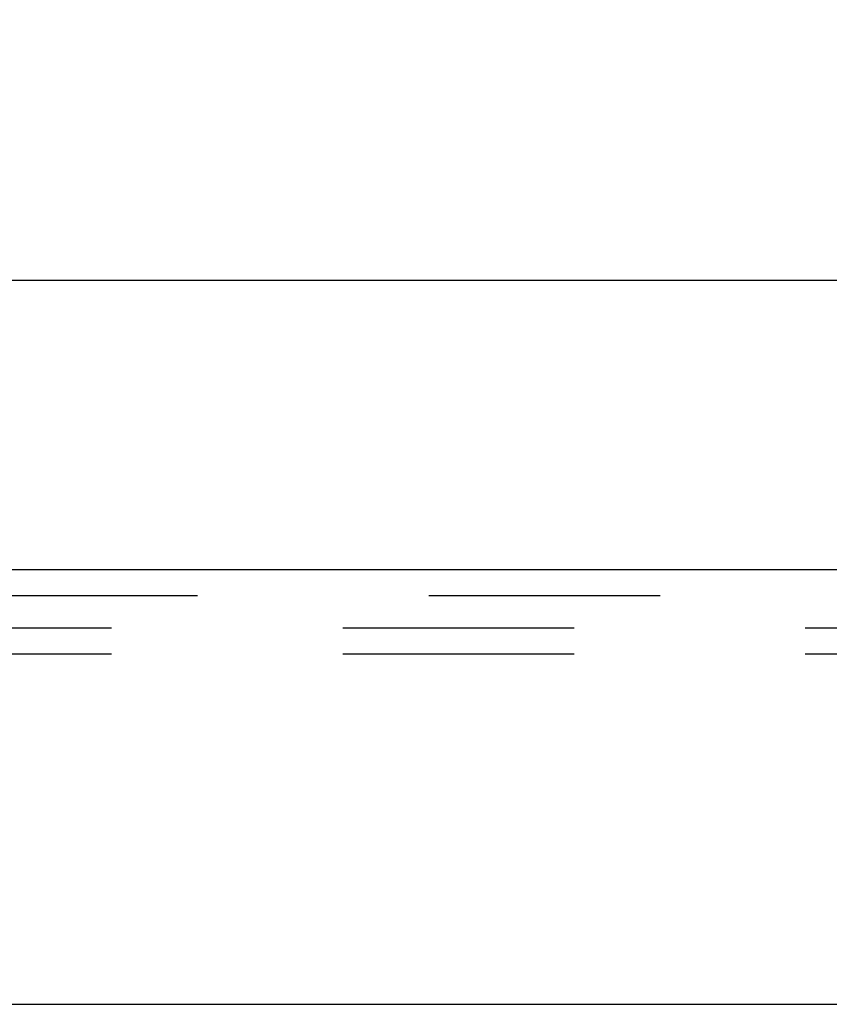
# Model space of a CAD drawing. Header units: inches. Extents: x 0 to 77.3, y 0 to 50.
# Tile 6 of 14: x 29 to 30.5, y 10.6 to 12.4. Entities that reach past the tile are written whole.
import ezdxf

# ---------------------------------------------------------------- set-up
doc = ezdxf.new("R2010")
doc.units = ezdxf.units.IN
doc.header["$LTSCALE"] = 4.25
doc.header["$MEASUREMENT"] = 0
doc.linetypes.add('HIDDEN', pattern=[0.2, 0.1, -0.1])
doc.layers.get('0').update_dxf_attribs({"linetype": 'CONTINUOUS'})
for name, color, linetype in [('DEFAULT_2', 8, 'HIDDEN'), ('DIMENSIONS', 7, 'CONTINUOUS'), ('DOOR_ASSEMBLY', 7, 'CONTINUOUS')]:
    doc.layers.add(name, color=color, linetype=linetype)
doc.styles.get("Standard").update_dxf_attribs({"font": 'arial.ttf'})
doc.dimstyles.new('DIMSTYLE_1', dxfattribs={"dimtxt": 0.340909, "dimasz": 0.454545, "dimexe": 0.09, "dimexo": 0.07, "dimgap": 0.0375, "dimtad": 0, "dimtih": 1, "dimtoh": 1, "dimzin": 4, "dimdsep": 46, "dimtxsty": 'Standard', "dimblk": '_FILLED', "dimblk1": '_FILLED', "dimblk2": '_FILLED', "dimcen": 0.09, "dimadec": 3, "dimazin": 1, "dimtfac": 1, "dimtdec": 3, "dimtofl": 0, "dimtmove": 0, "dimatfit": 3, "dimldrblk": '_FILLED', "dimfxl": 0, "dimtolj": 1, "dimtzin": 4, "dimarcsym": 0})

# ---------------------------------------------------------------- blocks, each defined once
blk = doc.blocks.new('_FILLED')
at = {"color": 0, "linetype": 'ByBlock'}
blk.add_solid([(0, 0), (-1, 0.2), (-1, -0.2)], dxfattribs=at)
blk = doc.blocks.new('*D11')
at = {"layer": 'DIMENSIONS', "color": 2, "linetype": 'Continuous'}
for p, q in [((20.4552, 11.5885), (20.4552, 12.3055)), ((32.8302, 11.5885), (32.8302, 12.3055)), ((20.4552, 11.8964), (25.0972, 11.8964)), ((32.8302, 11.8964), (28.1882, 11.8964))]:
    blk.add_line(p, q, dxfattribs=at)
at = {"layer": 'DIMENSIONS', "color": 2, "linetype": 'Continuous', "xscale": 0.4545454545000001, "yscale": 0.4545454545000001, "zscale": 0.4545454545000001, "rotation": 180}
blk.add_blockref('_FILLED', (20.4552, 11.8964), dxfattribs=at)
at = {"layer": 'DIMENSIONS', "color": 2, "linetype": 'Continuous', "xscale": 0.4545454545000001, "yscale": 0.4545454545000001, "zscale": 0.4545454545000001}
blk.add_blockref('_FILLED', (32.8302, 11.8964), dxfattribs=at)
at = {"layer": 'DIMENSIONS', "color": 2, "linetype": 'Continuous', "insert": (26.6427, 12.0669), "char_height": 0.34091, "width": 2.750084, "attachment_point": 2, "line_spacing_factor": 0.9}
blk.add_mtext('12.38 DOOR', dxfattribs=at)

msp = doc.modelspace()

# ---------------------------------------------------------------- linework, layer by layer
at = {"layer": 'DEFAULT_2', "color": 8, "linetype": 'HIDDEN'}
for p, q in [((32.5772, 11.2581), (20.6732, 11.2581)), ((32.5772, 11.2101), (20.6732, 11.2101))]:
    msp.add_line(p, q, dxfattribs=at)
at = {"layer": 'DOOR_ASSEMBLY', "color": 3, "linetype": 'Continuous'}
for p, q in [((32.7354, 11.3651), (20.55, 11.3651)), ((20.4702, 10.5671), (32.8152, 10.5671))]:
    msp.add_line(p, q, dxfattribs=at)
at = {"layer": 'DOOR_ASSEMBLY', "color": 8, "linetype": 'HIDDEN'}
msp.add_line((32.7354, 11.3171), (20.55, 11.3171), dxfattribs=at)

# ---------------------------------------------------------------- dimensions: what is measured, and where the dimension line sits
at = {"layer": 'DIMENSIONS', "color": 2, "linetype": 'Continuous'}
dim = msp.add_linear_dim(base=(32.8301813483, 11.8964056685), p1=(20.4551813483, 12.3754965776), p2=(32.8301813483, 12.3754965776), text='<> DOOR', dimstyle='DIMSTYLE_1', dxfattribs=at)
dim.commit()
dim.dimension.update_dxf_attribs({"geometry": '*D11', "text_midpoint": (26.6426813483, 11.8964056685), "dimtype": 160})

doc.saveas('drawing.dxf')
